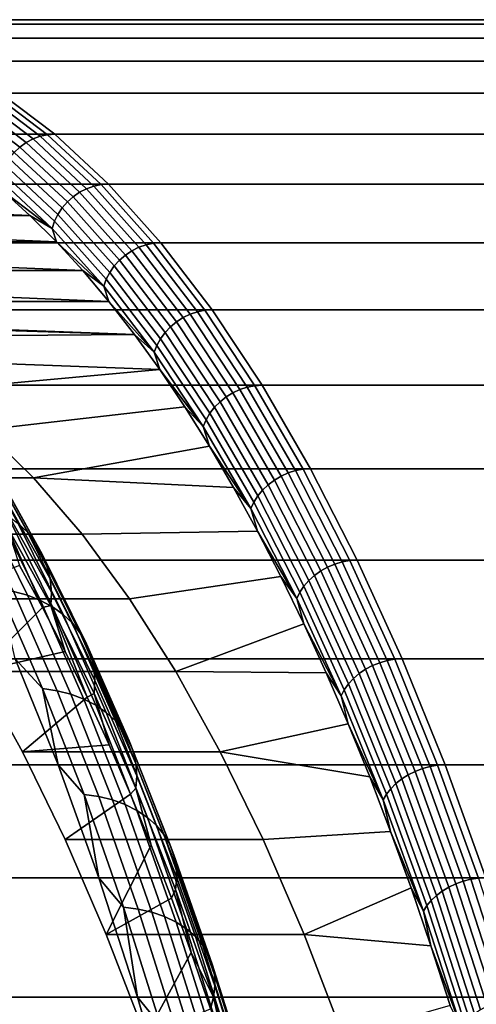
# Model space of a CAD drawing. Header units: metres. Extents: x -22 to 244, y -22 to 22.
# Tile 140 of 154: x 112.06 to 114.56, y 10.62 to 16. Entities that reach past the tile are written whole.
import ezdxf

# ---------------------------------------------------------------- set-up
doc = ezdxf.new("R2010")
doc.units = ezdxf.units.M
doc.layers.add('solid_10_151_023_XXX', color=7, linetype='CONTINUOUS')

msp = doc.modelspace()

# ---------------------------------------------------------------- linework, layer by layer
at = {"layer": 'solid_10_151_023_XXX'}
for points in [[(237.364456, 15.899398, 218.774612), (237.670319, 15.97483, 217.93425), (110.435944, 15.974829, 171.624741), (110.130066, 15.899395, 172.465103)], [(237.670319, 15.97483, 217.93425), (237.977158, 16, 217.091248), (110.742775, 16, 170.781708), (110.435944, 15.974829, 171.624741)], [(237.977158, 16, 217.091248), (238.283981, 15.97483, 216.24823), (111.049614, 15.974829, 169.93869), (110.742775, 16, 170.781708)], [(238.283981, 15.97483, 216.24823), (238.589859, 15.899399, 215.407867), (111.355484, 15.899395, 169.098312), (111.049614, 15.974829, 169.93869)], [(237.060516, 15.773943, 219.60968), (237.364456, 15.899398, 218.774612), (110.130066, 15.899395, 172.465103), (109.826126, 15.773936, 173.300186)], [(238.589859, 15.899399, 215.407867), (238.893784, 15.773943, 214.572815), (111.659424, 15.773936, 168.263245), (111.355484, 15.899395, 169.098312)], [(236.75946, 15.598858, 220.436813), (237.060516, 15.773943, 219.60968), (109.826126, 15.773936, 173.300186), (109.52507, 15.598846, 174.127335)], [(238.893784, 15.773943, 214.572815), (239.194839, 15.598859, 213.745667), (111.96048, 15.598846, 167.436096), (111.659424, 15.773936, 168.263245)], [(236.75946, 15.598858, 220.436813), (109.52507, 15.598846, 174.127335), (109.227844, 15.374677, 174.943954), (236.46225, 15.374696, 221.253433)], [(111.920494, 15.595922, 167.422241), (112.217667, 15.371796, 166.605774), (112.177452, 15.363092, 166.593811), (111.880447, 15.587093, 167.409821)], [(112.217667, 15.371796, 166.605774), (111.920494, 15.595922, 167.422241), (111.96048, 15.598846, 167.436096), (112.257706, 15.374677, 166.619476)], [(239.194839, 15.598859, 213.745667), (239.492065, 15.374696, 212.929062), (112.257706, 15.374677, 166.619476), (111.96048, 15.598846, 167.436096)], [(111.804657, 15.552552, 167.390625), (112.101006, 15.329048, 166.576416), (112.066322, 15.3044, 166.57135), (111.770454, 15.527545, 167.384247)], [(111.841576, 15.572537, 167.3992), (112.138298, 15.348746, 166.583954), (112.101006, 15.329048, 166.576416), (111.804657, 15.552552, 167.390625)], [(111.880447, 15.587093, 167.409821), (112.177452, 15.363092, 166.593811), (112.138298, 15.348746, 166.583954), (111.841576, 15.572537, 167.3992)], [(111.770454, 15.527545, 167.384247), (112.066322, 15.3044, 166.57135), (112.034973, 15.275307, 166.568863), (111.739662, 15.498027, 167.380219)], [(236.46225, 15.374696, 221.253433), (109.227844, 15.374677, 174.943954), (108.935379, 15.102134, 175.747482), (236.169785, 15.10216, 222.056946)], [(112.101006, 15.329048, 166.576416), (112.392601, 15.057313, 165.775284), (112.357452, 15.033102, 165.7715), (112.066322, 15.3044, 166.57135)], [(112.138298, 15.348746, 166.583954), (112.430267, 15.076662, 165.781784), (112.392601, 15.057313, 165.775284), (112.101006, 15.329048, 166.576416)], [(112.177452, 15.363092, 166.593811), (112.469696, 15.090755, 165.790894), (112.430267, 15.076662, 165.781784), (112.138298, 15.348746, 166.583954)], [(112.217667, 15.371796, 166.605774), (112.510071, 15.099302, 165.802399), (112.469696, 15.090755, 165.790894), (112.177452, 15.363092, 166.593811)], [(112.510071, 15.099302, 165.802399), (112.217667, 15.371796, 166.605774), (112.257706, 15.374677, 166.619476), (112.550171, 15.102134, 165.815948)], [(239.492065, 15.374696, 212.929062), (239.784531, 15.10216, 212.125534), (112.550171, 15.102134, 165.815948), (112.257706, 15.374677, 166.619476)], [(112.034973, 15.275307, 166.568863), (112.325539, 15.004524, 165.770523), (112.297523, 14.972161, 165.772385), (112.007584, 15.242359, 166.569)], [(112.066322, 15.3044, 166.57135), (112.357452, 15.033102, 165.7715), (112.325539, 15.004524, 165.770523), (112.034973, 15.275307, 166.568863)], [(112.007584, 15.242359, 166.569), (112.297523, 14.972161, 165.772385), (112.273972, 14.936673, 165.777023), (111.984711, 15.206231, 166.571747)], [(111.966835, 15.167658, 166.577072), (112.255356, 14.898784, 165.784363), (112.242065, 14.859267, 165.794235), (111.954308, 15.127428, 166.584839)], [(111.984711, 15.206231, 166.571747), (112.273972, 14.936673, 165.777023), (112.255356, 14.898784, 165.784363), (111.966835, 15.167658, 166.577072)], [(111.954308, 15.127428, 166.584839), (112.242065, 14.859267, 165.794235), (111.973816, 15.063934, 166.522324)], [(236.169785, 15.10216, 222.056946), (108.935379, 15.102134, 175.747482), (108.648605, 14.782073, 176.535385), (235.883011, 14.782108, 222.844833)], [(108.801407, 14.931467, 175.238434), (108.947929, 15.06394, 174.835876), (112.120331, 14.931461, 166.119766)], [(108.947929, 15.06394, 174.835876), (111.973816, 15.063934, 166.522324), (112.120331, 14.931461, 166.119766)], [(112.242065, 14.859267, 165.794235), (112.120331, 14.931461, 166.119766), (111.973816, 15.063934, 166.522324)], [(112.392601, 15.057313, 165.775284), (112.67852, 14.738202, 164.989716), (112.642914, 14.714504, 164.987198), (112.357452, 15.033102, 165.7715)], [(112.430267, 15.076662, 165.781784), (112.71656, 14.757141, 164.995209), (112.67852, 14.738202, 164.989716), (112.392601, 15.057313, 165.775284)], [(112.469696, 15.090755, 165.790894), (112.756248, 14.770934, 165.003571), (112.71656, 14.757141, 164.995209), (112.430267, 15.076662, 165.781784)], [(112.510071, 15.099302, 165.802399), (112.796791, 14.779302, 165.014648), (112.756248, 14.770934, 165.003571), (112.469696, 15.090755, 165.790894)], [(112.796791, 14.779302, 165.014648), (112.510071, 15.099302, 165.802399), (112.550171, 15.102134, 165.815948), (112.836945, 14.782073, 165.02803)], [(239.784531, 15.10216, 212.125534), (240.071289, 14.782108, 211.337646), (112.836945, 14.782073, 165.02803), (112.550171, 15.102134, 165.815948)], [(112.325539, 15.004524, 165.770523), (112.610458, 14.686532, 164.987717), (112.581825, 14.654855, 164.991257), (112.297523, 14.972161, 165.772385)], [(112.357452, 15.033102, 165.7715), (112.642914, 14.714504, 164.987198), (112.610458, 14.686532, 164.987717), (112.325539, 15.004524, 165.770523)], [(112.297523, 14.972161, 165.772385), (112.581825, 14.654855, 164.991257), (112.557602, 14.620119, 164.997757), (112.273972, 14.936673, 165.777023)], [(108.65625, 14.786821, 175.637253), (108.801407, 14.931467, 175.238434), (112.265488, 14.786817, 165.720947)], [(108.801407, 14.931467, 175.238434), (112.120331, 14.931461, 166.119766), (112.265488, 14.786817, 165.720947)], [(112.242065, 14.859267, 165.794235), (112.265488, 14.786817, 165.720947), (112.120331, 14.931461, 166.119766)], [(112.255356, 14.898784, 165.784363), (112.538269, 14.583033, 165.007065), (112.524223, 14.544353, 165.018997), (112.242065, 14.859267, 165.794235)], [(112.273972, 14.936673, 165.777023), (112.557602, 14.620119, 164.997757), (112.538269, 14.583033, 165.007065), (112.255356, 14.898784, 165.784363)], [(112.242065, 14.859267, 165.794235), (112.524223, 14.544353, 165.018997), (112.265488, 14.786817, 165.720947)], [(235.883011, 14.782108, 222.844833), (108.648605, 14.782073, 176.535385), (108.368423, 14.415502, 177.305191), (235.602844, 14.415548, 223.614624)], [(108.51255, 14.630101, 176.032074), (108.65625, 14.786821, 175.637253), (112.409195, 14.630095, 165.326126)], [(108.65625, 14.786821, 175.637253), (112.265488, 14.786817, 165.720947), (112.409195, 14.630095, 165.326126)], [(112.524223, 14.544353, 165.018997), (112.409195, 14.630095, 165.326126), (112.265488, 14.786817, 165.720947)], [(112.67852, 14.738202, 164.989716), (112.95787, 14.37272, 164.222198), (112.921814, 14.349609, 164.220917), (112.642914, 14.714504, 164.987198)], [(112.71656, 14.757141, 164.995209), (112.996269, 14.391189, 164.226715), (112.95787, 14.37272, 164.222198), (112.67852, 14.738202, 164.989716)], [(112.756248, 14.770934, 165.003571), (113.036224, 14.40464, 164.23436), (112.996269, 14.391189, 164.226715), (112.71656, 14.757141, 164.995209)], [(112.796791, 14.779302, 165.014648), (113.07692, 14.4128, 164.24498), (113.036224, 14.40464, 164.23436), (112.756248, 14.770934, 165.003571)], [(113.07692, 14.4128, 164.24498), (112.796791, 14.779302, 165.014648), (112.836945, 14.782073, 165.02803), (113.117126, 14.415502, 164.25824)], [(240.071289, 14.782108, 211.337646), (240.351471, 14.415548, 210.567856), (113.117126, 14.415502, 164.25824), (112.836945, 14.782073, 165.02803)], [(112.610458, 14.686532, 164.987717), (112.888832, 14.32233, 164.2229), (112.859604, 14.291439, 164.228088), (112.581825, 14.654855, 164.991257)], [(112.642914, 14.714504, 164.987198), (112.921814, 14.349609, 164.220917), (112.888832, 14.32233, 164.2229), (112.610458, 14.686532, 164.987717)], [(108.370445, 14.461449, 176.422501), (108.51255, 14.630101, 176.032074), (112.5513, 14.461441, 164.935699)], [(108.51255, 14.630101, 176.032074), (112.409195, 14.630095, 165.326126), (112.5513, 14.461441, 164.935699)], [(112.524223, 14.544353, 165.018997), (112.5513, 14.461441, 164.935699), (112.409195, 14.630095, 165.326126)], [(112.581825, 14.654855, 164.991257), (112.859604, 14.291439, 164.228088), (112.834717, 14.257565, 164.236389), (112.557602, 14.620119, 164.997757)], [(112.538269, 14.583033, 165.007065), (112.814682, 14.221398, 164.247635), (112.799904, 14.183678, 164.261581), (112.524223, 14.544353, 165.018997)], [(112.557602, 14.620119, 164.997757), (112.834717, 14.257565, 164.236389), (112.814682, 14.221398, 164.247635), (112.538269, 14.583033, 165.007065)], [(112.524223, 14.544353, 165.018997), (112.799904, 14.183678, 164.261581), (112.5513, 14.461441, 164.935699)], [(235.602844, 14.415548, 223.614624), (108.368423, 14.415502, 177.305191), (108.095711, 14.003574, 178.054474), (235.330124, 14.003633, 224.363892)], [(112.5513, 14.461441, 164.935699), (112.691689, 14.281004, 164.549973), (110.460869, 14.364355, 170.679108), (108.370445, 14.461449, 176.422501)], [(112.799904, 14.183678, 164.261581), (112.691689, 14.281004, 164.549973), (112.5513, 14.461441, 164.935699)], [(113.07692, 14.4128, 164.24498), (113.349586, 14.00095, 163.49585), (113.308731, 13.993023, 163.485641), (113.036224, 14.40464, 164.23436)], [(113.349586, 14.00095, 163.49585), (113.07692, 14.4128, 164.24498), (113.117126, 14.415502, 164.25824), (113.389839, 14.003574, 163.508957)], [(240.351471, 14.415548, 210.567856), (240.624191, 14.003634, 209.818588), (113.389839, 14.003574, 163.508957), (113.117126, 14.415502, 164.25824)], [(112.691689, 14.281004, 164.549973), (110.746521, 14.340053, 169.894272), (110.460869, 14.364355, 170.679108)], [(112.95787, 14.37272, 164.222198), (113.229774, 13.962015, 163.475143), (113.193283, 13.939566, 163.475067), (112.921814, 14.349609, 164.220917)], [(112.996269, 14.391189, 164.226715), (113.268524, 13.979956, 163.478699), (113.229774, 13.962015, 163.475143), (112.95787, 14.37272, 164.222198)], [(113.036224, 14.40464, 164.23436), (113.308731, 13.993023, 163.485641), (113.268524, 13.979956, 163.478699), (112.996269, 14.391189, 164.226715)], [(112.691689, 14.281004, 164.549973), (111.031227, 14.267225, 169.112061), (110.746521, 14.340053, 169.894272)], [(112.888832, 14.32233, 164.2229), (113.159782, 13.913066, 163.478455), (113.129967, 13.883057, 163.48526), (112.859604, 14.291439, 164.228088)], [(112.921814, 14.349609, 164.220917), (113.193283, 13.939566, 163.475067), (113.159782, 13.913066, 163.478455), (112.888832, 14.32233, 164.2229)], [(112.691689, 14.281004, 164.549973), (112.830269, 14.088907, 164.16922), (111.31398, 14.146131, 168.335205), (111.031227, 14.267225, 169.112061)], [(112.799904, 14.183678, 164.261581), (112.830269, 14.088907, 164.16922), (112.691689, 14.281004, 164.549973)], [(112.834717, 14.257565, 164.236389), (113.104439, 13.85015, 163.495316), (113.083725, 13.815018, 163.508438), (112.814682, 14.221398, 164.247635)], [(112.859604, 14.291439, 164.228088), (113.129967, 13.883057, 163.48526), (113.104439, 13.85015, 163.495316), (112.834717, 14.257565, 164.236389)], [(112.814682, 14.221398, 164.247635), (113.083725, 13.815018, 163.508438), (113.068237, 13.778375, 163.524353), (112.799904, 14.183678, 164.261581)], [(112.830269, 14.088907, 164.16922), (111.593857, 13.977161, 167.566238), (111.31398, 14.146131, 168.335205)], [(112.799904, 14.183678, 164.261581), (113.068237, 13.778375, 163.524353), (112.830269, 14.088907, 164.16922)], [(112.830269, 14.088907, 164.16922), (112.966927, 13.885305, 163.793762), (111.869911, 13.760897, 166.8078), (111.593857, 13.977161, 167.566238)], [(113.068237, 13.778375, 163.524353), (112.966927, 13.885305, 163.793762), (112.830269, 14.088907, 164.16922)], [(235.330124, 14.003633, 224.363892), (108.095711, 14.003574, 178.054474), (107.831322, 13.547587, 178.780853), (235.06575, 13.547657, 225.090286)], [(113.308731, 13.993023, 163.485641), (113.572922, 13.537379, 162.759796), (113.532463, 13.524737, 162.753525), (113.268524, 13.979956, 163.478699)], [(113.349586, 14.00095, 163.49585), (113.613922, 13.545048, 162.769592), (113.572922, 13.537379, 162.759796), (113.308731, 13.993023, 163.485641)], [(113.613922, 13.545048, 162.769592), (113.349586, 14.00095, 163.49585), (113.389839, 14.003574, 163.508957), (113.654228, 13.547587, 162.782562)], [(240.624191, 14.003634, 209.818588), (240.888565, 13.547657, 209.092194), (113.654228, 13.547587, 162.782562), (113.389839, 14.003574, 163.508957)], [(113.193283, 13.939566, 163.475067), (113.456459, 13.485662, 162.751999), (113.422462, 13.460026, 162.75676), (113.159782, 13.913066, 163.478455)], [(113.229774, 13.962015, 163.475143), (113.493378, 13.50738, 162.750916), (113.456459, 13.485662, 162.751999), (113.193283, 13.939566, 163.475067)], [(113.268524, 13.979956, 163.478699), (113.532463, 13.524737, 162.753525), (113.493378, 13.50738, 162.750916), (113.229774, 13.962015, 163.475143)], [(112.966927, 13.885305, 163.793762), (113.101524, 13.6704, 163.423965), (112.141174, 13.498084, 166.062515), (111.869911, 13.760897, 166.8078)], [(113.068237, 13.778375, 163.524353), (113.101524, 13.6704, 163.423965), (112.966927, 13.885305, 163.793762)], [(113.129967, 13.883057, 163.48526), (113.392082, 13.430994, 162.765121), (113.365929, 13.399158, 162.776886), (113.104439, 13.85015, 163.495316)], [(113.159782, 13.913066, 163.478455), (113.422462, 13.460026, 162.75676), (113.392082, 13.430994, 162.765121), (113.129967, 13.883057, 163.48526)], [(113.104439, 13.85015, 163.495316), (113.365929, 13.399158, 162.776886), (113.344543, 13.36517, 162.791824), (113.083725, 13.815018, 163.508438)], [(113.083725, 13.815018, 163.508438), (113.344543, 13.36517, 162.791824), (113.328369, 13.32972, 162.809647), (113.068237, 13.778375, 163.524353)], [(113.068237, 13.778375, 163.524353), (113.328369, 13.32972, 162.809647), (113.101524, 13.6704, 163.423965)], [(111.869911, 13.760897, 166.8078), (112.141174, 13.498084, 166.062515), (111.060539, 13.498077, 165.669159), (110.789322, 13.760845, 166.414322)], [(112.057213, 13.248877, 162.048691), (111.803101, 13.705594, 162.746872), (111.855835, 13.653813, 162.797882), (112.108994, 13.198822, 162.102341)], [(113.101524, 13.6704, 163.423965), (113.233971, 13.444338, 163.060074), (112.141174, 13.498084, 166.062515)], [(113.328369, 13.32972, 162.809647), (113.233971, 13.444338, 163.060074), (113.101524, 13.6704, 163.423965)], [(112.108994, 13.198822, 162.102341), (111.855835, 13.653813, 162.797882), (111.900658, 13.595857, 162.849808), (112.152748, 13.142796, 162.157211)], [(112.152748, 13.142796, 162.157211), (111.900658, 13.595857, 162.849808), (111.937004, 13.532452, 162.901993), (112.18792, 13.081505, 162.212631)], [(235.06575, 13.547657, 225.090286), (107.831322, 13.547587, 178.780853), (107.576103, 13.048974, 179.482086), (234.810516, 13.049058, 225.791504)], [(112.141174, 13.498084, 166.062515), (112.406769, 13.189578, 165.332779), (111.326057, 13.189658, 164.939636), (111.060539, 13.498077, 165.669159)], [(112.18792, 13.081505, 162.212631), (111.937004, 13.532452, 162.901993), (111.964417, 13.464399, 162.953781), (112.214066, 13.01572, 162.267883)], [(113.233971, 13.444338, 163.060074), (113.364166, 13.207287, 162.702362), (112.406769, 13.189578, 165.332779), (112.141174, 13.498084, 166.062515)], [(113.493378, 13.50738, 162.750916), (113.747849, 13.010247, 162.051773), (113.710518, 12.989328, 162.05397), (113.456459, 13.485662, 162.751999)], [(113.532463, 13.524737, 162.753525), (113.787254, 13.026965, 162.053482), (113.747849, 13.010247, 162.051773), (113.493378, 13.50738, 162.750916)], [(113.572922, 13.537379, 162.759796), (113.82795, 13.039142, 162.059097), (113.787254, 13.026965, 162.053482), (113.532463, 13.524737, 162.753525)], [(113.613922, 13.545048, 162.769592), (113.869095, 13.046528, 162.068497), (113.82795, 13.039142, 162.059097), (113.572922, 13.537379, 162.759796)], [(113.869095, 13.046528, 162.068497), (113.613922, 13.545048, 162.769592), (113.654228, 13.547587, 162.782562), (113.909454, 13.048974, 162.081345)], [(240.888565, 13.547657, 209.092194), (241.143784, 13.049059, 208.390976), (113.909454, 13.048974, 162.081345), (113.654228, 13.547587, 162.782562)], [(112.214066, 13.01572, 162.267883), (111.964417, 13.464399, 162.953781), (111.982544, 13.392557, 163.004517), (112.230858, 12.946271, 162.322281)], [(113.328369, 13.32972, 162.809647), (113.364166, 13.207287, 162.702362), (113.233971, 13.444338, 163.060074)], [(113.422462, 13.460026, 162.75676), (113.676041, 12.964635, 162.060074), (113.645111, 12.936671, 162.069931), (113.392082, 13.430994, 162.765121)], [(113.456459, 13.485662, 162.751999), (113.710518, 12.989328, 162.05397), (113.676041, 12.964635, 162.060074), (113.422462, 13.460026, 162.75676)], [(112.230858, 12.946271, 162.322281), (111.982544, 13.392557, 163.004517), (111.991165, 13.317829, 163.053574), (112.238098, 12.874033, 162.375137)], [(113.365929, 13.399158, 162.776886), (113.618355, 12.906008, 162.083344), (113.596336, 12.87327, 162.100052), (113.344543, 13.36517, 162.791824)], [(113.392082, 13.430994, 162.765121), (113.645111, 12.936671, 162.069931), (113.618355, 12.906008, 162.083344), (113.365929, 13.399158, 162.776886)], [(112.031731, 12.876257, 161.179459), (111.78421, 13.378056, 161.859512), (111.860695, 13.357328, 161.901764), (112.107826, 12.856307, 161.222763)], [(112.107826, 12.856307, 161.222763), (111.860695, 13.357328, 161.901764), (111.932281, 13.328632, 161.947769), (112.178879, 12.828687, 161.270233)], [(113.344543, 13.36517, 162.791824), (113.596336, 12.87327, 162.100052), (113.579491, 12.839126, 162.119705), (113.328369, 13.32972, 162.809647)], [(112.178879, 12.828687, 161.270233), (111.932281, 13.328632, 161.947769), (111.998062, 13.29233, 161.996948), (112.243996, 12.793746, 161.321259)], [(112.238098, 12.874033, 162.375137), (111.991165, 13.317829, 163.053574), (111.990166, 13.241158, 163.100311), (112.235672, 12.799917, 162.425781)], [(112.243996, 12.793746, 161.321259), (111.998062, 13.29233, 161.996948), (112.057213, 13.248877, 162.048691), (112.302345, 12.751924, 161.375198)], [(113.328369, 13.32972, 162.809647), (113.579491, 12.839126, 162.119705), (113.364166, 13.207287, 162.702362)], [(111.990166, 13.241158, 163.100311), (112.063324, 13.019142, 162.914017), (112.189331, 12.789919, 162.567825)], [(112.235672, 12.799917, 162.425781), (111.990166, 13.241158, 163.100311), (112.189331, 12.789919, 162.567825)], [(112.302345, 12.751924, 161.375198), (112.057213, 13.248877, 162.048691), (112.108994, 13.198822, 162.102341), (112.353195, 12.703746, 161.431396)], [(112.406769, 13.189578, 165.332779), (112.665771, 12.836453, 164.62117), (111.585205, 12.83634, 164.227646), (111.326057, 13.189658, 164.939636)], [(112.353195, 12.703746, 161.431396), (112.108994, 13.198822, 162.102341), (112.152748, 13.142796, 162.157211), (112.395912, 12.649821, 161.48912)], [(113.364166, 13.207287, 162.702362), (113.491982, 12.959487, 162.351196), (112.665771, 12.836453, 164.62117), (112.406769, 13.189578, 165.332779)], [(113.579491, 12.839126, 162.119705), (113.491982, 12.959487, 162.351196), (113.364166, 13.207287, 162.702362)], [(112.395912, 12.649821, 161.48912), (112.152748, 13.142796, 162.157211), (112.18792, 13.081505, 162.212631), (112.429947, 12.590829, 161.547653)], [(112.429947, 12.590829, 161.547653), (112.18792, 13.081505, 162.212631), (112.214066, 13.01572, 162.267883), (112.45488, 12.527512, 161.606247)], [(234.810516, 13.049058, 225.791504), (107.576103, 13.048974, 179.482086), (107.330841, 12.509304, 180.15593), (234.565262, 12.509411, 226.465332)], [(111.836685, 12.439878, 163.536713), (112.189331, 12.789919, 162.567825), (112.063324, 13.019142, 162.914017), (111.585205, 12.83634, 164.227646)], [(112.45488, 12.527512, 161.606247), (112.214066, 13.01572, 162.267883), (112.230858, 12.946271, 162.322281), (112.47039, 12.460668, 161.664185)], [(113.787254, 13.026965, 162.053482), (114.032104, 12.488205, 161.380768), (113.992378, 12.472178, 161.379913), (113.747849, 13.010247, 162.051773)], [(113.82795, 13.039142, 162.059097), (114.073029, 12.499878, 161.385757), (114.032104, 12.488205, 161.380768), (113.787254, 13.026965, 162.053482)], [(113.869095, 13.046528, 162.068497), (114.114311, 12.506959, 161.394775), (114.073029, 12.499878, 161.385757), (113.82795, 13.039142, 162.059097)], [(114.114311, 12.506959, 161.394775), (113.869095, 13.046528, 162.068497), (113.909454, 13.048974, 162.081345), (114.154709, 12.509304, 161.407501)], [(241.143784, 13.049059, 208.390976), (241.389053, 12.509412, 207.717148), (114.154709, 12.509304, 161.407501), (113.909454, 13.048974, 162.081345)], [(113.676041, 12.964635, 162.060074), (113.919716, 12.428452, 161.390579), (113.88826, 12.401646, 161.401871), (113.645111, 12.936671, 162.069931)], [(113.710518, 12.989328, 162.05397), (113.954659, 12.452125, 161.383209), (113.919716, 12.428452, 161.390579), (113.676041, 12.964635, 162.060074)], [(113.747849, 13.010247, 162.051773), (113.992378, 12.472178, 161.379913), (113.954659, 12.452125, 161.383209), (113.710518, 12.989328, 162.05397)], [(112.47039, 12.460668, 161.664185), (112.230858, 12.946271, 162.322281), (112.238098, 12.874033, 162.375137), (112.476288, 12.39114, 161.720703)], [(113.491982, 12.959487, 162.351196), (113.617317, 12.701118, 162.006836), (112.917313, 12.439902, 163.930084), (112.665771, 12.836453, 164.62117)], [(113.579491, 12.839126, 162.119705), (113.617317, 12.701118, 162.006836), (113.491982, 12.959487, 162.351196)], [(113.618355, 12.906008, 162.083344), (113.860931, 12.372251, 161.41687), (113.838295, 12.340867, 161.435272), (113.596336, 12.87327, 162.100052)], [(113.645111, 12.936671, 162.069931), (113.88826, 12.401646, 161.401871), (113.860931, 12.372251, 161.41687), (113.618355, 12.906008, 162.083344)], [(112.189445, 12.346876, 160.487213), (112.040413, 12.509287, 160.637924), (111.951538, 12.888285, 161.140869)], [(112.189445, 12.346876, 160.487213), (111.951538, 12.888285, 161.140869), (112.031731, 12.876257, 161.179459), (112.269417, 12.335353, 160.526413)], [(112.269417, 12.335353, 160.526413), (112.031731, 12.876257, 161.179459), (112.107826, 12.856307, 161.222763), (112.345146, 12.316241, 160.570724)], [(112.345146, 12.316241, 160.570724), (112.107826, 12.856307, 161.222763), (112.178879, 12.828687, 161.270233), (112.415695, 12.289782, 160.619598)], [(112.476288, 12.39114, 161.720703), (112.238098, 12.874033, 162.375137), (112.235672, 12.799917, 162.425781), (112.472496, 12.319803, 161.775131)], [(113.596336, 12.87327, 162.100052), (113.838295, 12.340867, 161.435272), (113.820808, 12.308134, 161.45668), (113.579491, 12.839126, 162.119705)], [(112.665771, 12.836453, 164.62117), (112.917313, 12.439902, 163.930084), (111.836685, 12.439878, 163.536713), (111.585205, 12.83634, 164.227646)], [(112.415695, 12.289782, 160.619598), (112.178879, 12.828687, 161.270233), (112.243996, 12.793746, 161.321259), (112.480156, 12.256309, 160.672394)], [(112.235672, 12.799917, 162.425781), (112.189331, 12.789919, 162.567825), (112.313057, 12.550244, 162.227875)], [(112.235672, 12.799917, 162.425781), (112.313057, 12.550244, 162.227875), (112.434387, 12.300368, 161.894547)], [(112.472496, 12.319803, 161.775131), (112.235672, 12.799917, 162.425781), (112.434387, 12.300368, 161.894547)], [(113.579491, 12.839126, 162.119705), (113.820808, 12.308134, 161.45668), (113.617317, 12.701118, 162.006836)], [(111.836685, 12.439878, 163.536713), (112.313057, 12.550244, 162.227875), (112.189331, 12.789919, 162.567825)], [(112.480156, 12.256309, 160.672394), (112.243996, 12.793746, 161.321259), (112.302345, 12.751924, 161.375198), (112.537735, 12.216243, 160.72847)], [(112.537735, 12.216243, 160.72847), (112.302345, 12.751924, 161.375198), (112.353195, 12.703746, 161.431396), (112.5877, 12.170089, 160.787109)], [(112.5877, 12.170089, 160.787109), (112.353195, 12.703746, 161.431396), (112.395912, 12.649821, 161.48912), (112.629417, 12.118429, 160.847565)], [(113.617317, 12.701118, 162.006836), (113.740097, 12.432357, 161.669495), (112.917313, 12.439902, 163.930084)], [(113.820808, 12.308134, 161.45668), (113.740097, 12.432357, 161.669495), (113.617317, 12.701118, 162.006836)], [(112.629417, 12.118429, 160.847565), (112.395912, 12.649821, 161.48912), (112.429947, 12.590829, 161.547653), (112.662369, 12.061915, 160.909088)], [(112.662369, 12.061915, 160.909088), (112.429947, 12.590829, 161.547653), (112.45488, 12.527512, 161.606247), (112.686127, 12.001258, 160.970901)], [(112.079834, 12.001376, 162.868668), (112.434387, 12.300368, 161.894547), (112.313057, 12.550244, 162.227875), (111.836685, 12.439878, 163.536713)], [(112.040413, 12.509287, 160.637924), (112.27494, 11.930256, 159.993576), (17.855795, 11.975832, 125.682335), (17.532516, 12.444309, 126.15374)], [(234.565262, 12.509411, 226.465332), (107.330841, 12.509304, 180.15593), (107.096313, 11.930275, 180.800293), (234.330734, 11.930378, 227.109711)], [(112.189445, 12.346876, 160.487213), (112.27494, 11.930256, 159.993576), (112.040413, 12.509287, 160.637924)], [(112.686127, 12.001258, 160.970901), (112.45488, 12.527512, 161.606247), (112.47039, 12.460668, 161.664185), (112.700409, 11.937222, 161.032211)], [(114.032104, 12.488205, 161.380768), (114.266235, 11.910152, 160.737503), (114.226212, 11.894868, 160.737473), (113.992378, 12.472178, 161.379913)], [(114.073029, 12.499878, 161.385757), (114.307381, 11.921286, 160.741898), (114.266235, 11.910152, 160.737503), (114.032104, 12.488205, 161.380768)], [(114.114311, 12.506959, 161.394775), (114.348793, 11.928039, 160.750549), (114.307381, 11.921286, 160.741898), (114.073029, 12.499878, 161.385757)], [(114.348793, 11.928039, 160.750549), (114.114311, 12.506959, 161.394775), (114.154709, 12.509304, 161.407501), (114.389236, 11.930275, 160.763138)], [(241.389053, 12.509412, 207.717148), (225.706512, 12.298072, 201.733124), (114.154709, 12.509304, 161.407501)], [(222.600906, 11.897091, 200.109573), (114.389236, 11.930275, 160.763138), (114.154709, 12.509304, 161.407501), (223.067673, 12.02044, 200.427139)], [(223.524719, 12.118054, 200.71286), (223.067673, 12.02044, 200.427139), (114.154709, 12.509304, 161.407501)], [(223.972504, 12.19252, 200.968414), (223.524719, 12.118054, 200.71286), (114.154709, 12.509304, 161.407501)], [(224.412506, 12.246151, 201.196091), (223.972504, 12.19252, 200.968414), (114.154709, 12.509304, 161.407501)], [(224.846832, 12.280801, 201.398178), (224.412506, 12.246151, 201.196091), (114.154709, 12.509304, 161.407501)], [(225.277405, 12.297812, 201.576599), (224.846832, 12.280801, 201.398178), (114.154709, 12.509304, 161.407501)], [(225.706512, 12.298072, 201.733124), (225.277405, 12.297812, 201.576599), (114.154709, 12.509304, 161.407501)], [(112.917313, 12.439902, 163.930084), (113.160553, 12.001234, 163.26178), (112.079834, 12.001376, 162.868668), (111.836685, 12.439878, 163.536713)], [(112.700409, 11.937222, 161.032211), (112.47039, 12.460668, 161.664185), (112.476288, 12.39114, 161.720703), (112.705017, 11.870615, 161.09227)], [(113.740097, 12.432357, 161.669495), (113.860191, 12.153477, 161.339539), (113.160553, 12.001234, 163.26178), (112.917313, 12.439902, 163.930084)], [(113.820808, 12.308134, 161.45668), (113.860191, 12.153477, 161.339539), (113.740097, 12.432357, 161.669495)], [(113.919716, 12.428452, 161.390579), (114.152725, 11.853166, 160.750381), (114.120766, 11.8276, 160.763062), (113.88826, 12.401646, 161.401871)], [(113.954659, 12.452125, 161.383209), (114.18811, 11.875742, 160.741791), (114.152725, 11.853166, 160.750381), (113.919716, 12.428452, 161.390579)], [(113.992378, 12.472178, 161.379913), (114.226212, 11.894868, 160.737473), (114.18811, 11.875742, 160.741791), (113.954659, 12.452125, 161.383209)], [(112.705017, 11.870615, 161.09227), (112.476288, 12.39114, 161.720703), (112.472496, 12.319803, 161.775131), (112.699913, 11.802275, 161.150299)], [(113.860931, 12.372251, 161.41687), (114.092888, 11.799565, 160.779587), (114.069664, 11.769634, 160.799591), (113.838295, 12.340867, 161.435272)], [(113.88826, 12.401646, 161.401871), (114.120766, 11.8276, 160.763062), (114.092888, 11.799565, 160.779587), (113.860931, 12.372251, 161.41687)], [(112.416794, 11.76797, 159.862579), (112.27494, 11.930256, 159.993576), (112.189445, 12.346876, 160.487213)], [(112.416794, 11.76797, 159.862579), (112.189445, 12.346876, 160.487213), (112.269417, 12.335353, 160.526413), (112.496552, 11.756987, 159.902359)], [(112.496552, 11.756987, 159.902359), (112.269417, 12.335353, 160.526413), (112.345146, 12.316241, 160.570724), (112.57193, 11.738771, 159.947647)], [(112.57193, 11.738771, 159.947647), (112.345146, 12.316241, 160.570724), (112.415695, 12.289782, 160.619598), (112.641991, 11.713552, 159.997849)], [(112.472496, 12.319803, 161.775131), (112.434387, 12.300368, 161.894547), (112.553246, 12.040413, 161.567963)], [(112.699913, 11.802275, 161.150299), (112.472496, 12.319803, 161.775131), (112.553246, 12.040413, 161.567963), (112.669518, 11.770653, 161.24852)], [(113.838295, 12.340867, 161.435272), (114.069664, 11.769634, 160.799591), (114.051559, 11.738417, 160.822693), (113.820808, 12.308134, 161.45668)], [(112.079834, 12.001376, 162.868668), (112.553246, 12.040413, 161.567963), (112.434387, 12.300368, 161.894547)], [(112.641991, 11.713552, 159.997849), (112.415695, 12.289782, 160.619598), (112.480156, 12.256309, 160.672394), (112.705841, 11.681648, 160.052353)], [(113.820808, 12.308134, 161.45668), (114.051559, 11.738417, 160.822693), (113.860191, 12.153477, 161.339539)], [(112.705841, 11.681648, 160.052353), (112.480156, 12.256309, 160.672394), (112.537735, 12.216243, 160.72847), (112.76268, 11.643461, 160.110443)], [(112.76268, 11.643461, 160.110443), (112.537735, 12.216243, 160.72847), (112.5877, 12.170089, 160.787109), (112.81179, 11.599472, 160.171417)], [(112.81179, 11.599472, 160.171417), (112.5877, 12.170089, 160.787109), (112.629417, 12.118429, 160.847565), (112.852562, 11.550235, 160.234482)], [(113.860191, 12.153477, 161.339539), (113.977509, 11.864697, 161.017212), (113.160553, 12.001234, 163.26178)], [(114.051559, 11.738417, 160.822693), (113.977509, 11.864697, 161.017212), (113.860191, 12.153477, 161.339539)], [(112.852562, 11.550235, 160.234482), (112.629417, 12.118429, 160.847565), (112.662369, 12.061915, 160.909088), (112.884468, 11.49637, 160.298874)], [(112.884468, 11.49637, 160.298874), (112.662369, 12.061915, 160.909088), (112.686127, 12.001258, 160.970901), (112.907112, 11.438557, 160.363754)], [(112.314072, 11.521823, 162.225098), (112.669518, 11.770653, 161.24852), (112.553246, 12.040413, 161.567963), (112.079834, 12.001376, 162.868668)], [(113.160553, 12.001234, 163.26178), (113.394646, 11.521989, 162.618622), (112.314072, 11.521823, 162.225098), (112.079834, 12.001376, 162.868668)], [(112.907112, 11.438557, 160.363754), (112.686127, 12.001258, 160.970901), (112.700409, 11.937222, 161.032211), (112.920212, 11.377523, 160.428299)], [(113.977509, 11.864697, 161.017212), (114.091972, 11.566208, 160.702744), (113.394646, 11.521989, 162.618622), (113.160553, 12.001234, 163.26178)], [(112.27494, 11.930256, 159.993576), (18.179754, 11.478089, 125.229256), (17.855795, 11.975832, 125.682335)], [(112.27494, 11.930256, 159.993576), (112.497993, 11.313688, 159.380737), (18.500261, 10.95401, 124.797417), (18.179754, 11.478089, 125.229256)], [(234.330734, 11.930378, 227.109711), (107.096313, 11.930275, 180.800293), (106.87326, 11.313708, 181.413116), (234.107681, 11.313816, 227.722549)], [(112.416794, 11.76797, 159.862579), (112.497993, 11.313688, 159.380737), (112.27494, 11.930256, 159.993576)], [(112.920212, 11.377523, 160.428299), (112.700409, 11.937222, 161.032211), (112.705017, 11.870615, 161.09227), (112.923599, 11.314039, 160.49173)], [(114.226212, 11.894868, 160.737473), (114.448601, 11.280131, 160.126465), (114.410149, 11.261994, 160.13176), (114.18811, 11.875742, 160.741791)], [(114.266235, 11.910152, 160.737503), (114.488914, 11.294626, 160.125702), (114.448601, 11.280131, 160.126465), (114.226212, 11.894868, 160.737473)], [(114.307381, 11.921286, 160.741898), (114.530266, 11.305183, 160.129517), (114.488914, 11.294626, 160.125702), (114.266235, 11.910152, 160.737503)], [(114.348793, 11.928039, 160.750549), (114.571808, 11.311588, 160.137833), (114.530266, 11.305183, 160.129517), (114.307381, 11.921286, 160.741898)], [(114.571808, 11.311588, 160.137833), (114.348793, 11.928039, 160.750549), (114.389236, 11.930275, 160.763138), (114.612289, 11.313708, 160.150299)], [(220.648071, 11.088272, 198.508957), (114.612289, 11.313708, 160.150299), (114.389236, 11.930275, 160.763138), (221.145859, 11.3435, 198.957138)], [(221.638748, 11.561554, 199.374405), (221.145859, 11.3435, 198.957138), (114.389236, 11.930275, 160.763138)], [(222.124252, 11.745087, 199.758728), (221.638748, 11.561554, 199.374405), (114.389236, 11.930275, 160.763138)], [(222.600906, 11.897091, 200.109573), (222.124252, 11.745087, 199.758728), (114.389236, 11.930275, 160.763138)], [(112.923599, 11.314039, 160.49173), (112.705017, 11.870615, 161.09227), (112.699913, 11.802275, 161.150299), (112.917229, 11.248903, 160.553223)], [(114.051559, 11.738417, 160.822693), (114.091972, 11.566208, 160.702744), (113.977509, 11.864697, 161.017212)], [(114.152725, 11.853166, 160.750381), (114.374336, 11.240585, 160.14151), (114.341896, 11.21634, 160.155502), (114.120766, 11.8276, 160.763062)], [(114.18811, 11.875742, 160.741791), (114.410149, 11.261994, 160.13176), (114.374336, 11.240585, 160.14151), (114.152725, 11.853166, 160.750381)], [(112.699913, 11.802275, 161.150299), (112.669518, 11.770653, 161.24852), (112.783104, 11.491299, 160.936432)], [(112.917229, 11.248903, 160.553223), (112.699913, 11.802275, 161.150299), (112.783104, 11.491299, 160.936432), (112.893944, 11.202511, 160.631897)], [(114.092888, 11.799565, 160.779587), (114.313499, 11.189754, 160.173462), (114.289711, 11.16137, 160.195007), (114.069664, 11.769634, 160.799591)], [(114.120766, 11.8276, 160.763062), (114.341896, 11.21634, 160.155502), (114.313499, 11.189754, 160.173462), (114.092888, 11.799565, 160.779587)], [(112.538162, 11.003754, 161.609406), (112.783104, 11.491299, 160.936432), (112.669518, 11.770653, 161.24852), (112.314072, 11.521823, 162.225098)], [(112.632889, 11.153325, 159.26886), (112.497993, 11.313688, 159.380737), (112.416794, 11.76797, 159.862579)], [(112.632889, 11.153325, 159.26886), (112.416794, 11.76797, 159.862579), (112.496552, 11.756987, 159.902359), (112.712448, 11.142916, 159.309204)], [(112.712448, 11.142916, 159.309204), (112.496552, 11.756987, 159.902359), (112.57193, 11.738771, 159.947647), (112.787491, 11.125651, 159.355408)], [(112.787491, 11.125651, 159.355408), (112.57193, 11.738771, 159.947647), (112.641991, 11.713552, 159.997849), (112.857086, 11.101749, 159.406876)], [(114.069664, 11.769634, 160.799591), (114.289711, 11.16137, 160.195007), (114.271027, 11.131766, 160.219711), (114.051559, 11.738417, 160.822693)], [(114.051559, 11.738417, 160.822693), (114.271027, 11.131766, 160.219711), (114.091972, 11.566208, 160.702744)], [(112.857086, 11.101749, 159.406876), (112.641991, 11.713552, 159.997849), (112.705841, 11.681648, 160.052353), (112.920349, 11.071512, 159.462982)], [(112.920349, 11.071512, 159.462982), (112.705841, 11.681648, 160.052353), (112.76268, 11.643461, 160.110443), (112.976486, 11.035319, 159.52301)], [(112.976486, 11.035319, 159.52301), (112.76268, 11.643461, 160.110443), (112.81179, 11.599472, 160.171417), (113.024796, 10.993628, 159.586197)], [(113.024796, 10.993628, 159.586197), (112.81179, 11.599472, 160.171417), (112.852562, 11.550235, 160.234482), (113.064659, 10.946962, 159.651749)], [(114.091972, 11.566208, 160.702744), (114.203461, 11.258294, 160.396408), (113.61882, 11.003736, 162.002716), (113.394646, 11.521989, 162.618622)], [(114.271027, 11.131766, 160.219711), (114.203461, 11.258294, 160.396408), (114.091972, 11.566208, 160.702744)], [(113.394646, 11.521989, 162.618622), (113.61882, 11.003736, 162.002716), (112.538162, 11.003754, 161.609406), (112.314072, 11.521823, 162.225098)], [(113.064659, 10.946962, 159.651749), (112.852562, 11.550235, 160.234482), (112.884468, 11.49637, 160.298874), (113.095573, 10.895911, 159.718857)], [(112.538162, 11.003754, 161.609406), (112.893944, 11.202511, 160.631897), (112.783104, 11.491299, 160.936432)], [(113.095573, 10.895911, 159.718857), (112.884468, 11.49637, 160.298874), (112.907112, 11.438557, 160.363754), (113.117157, 10.841117, 159.786652)], [(113.117157, 10.841117, 159.786652), (112.907112, 11.438557, 160.363754), (112.920212, 11.377523, 160.428299), (113.129135, 10.783272, 159.854294)], [(113.129135, 10.783272, 159.854294), (112.920212, 11.377523, 160.428299), (112.923599, 11.314039, 160.49173), (113.131355, 10.723103, 159.920914)], [(112.497993, 11.313688, 159.380737), (112.70887, 10.661525, 158.801361), (18.814035, 10.405867, 124.388458), (18.500261, 10.95401, 124.797417)], [(234.107681, 11.313816, 227.722549), (106.87326, 11.313708, 181.413116), (106.662384, 10.661546, 181.992508), (233.89682, 10.661752, 228.301865)], [(112.632889, 11.153325, 159.26886), (112.70887, 10.661525, 158.801361), (112.497993, 11.313688, 159.380737)], [(113.131355, 10.723103, 159.920914), (112.923599, 11.314039, 160.49173), (112.917229, 11.248903, 160.553223), (113.123795, 10.661369, 159.985687)], [(114.488914, 11.294626, 160.125702), (114.699432, 10.643563, 159.547302), (114.658852, 10.629904, 159.548798), (114.448601, 11.280131, 160.126465)], [(114.530266, 11.305183, 160.129517), (114.740982, 10.653512, 159.550568), (114.699432, 10.643563, 159.547302), (114.488914, 11.294626, 160.125702)], [(114.571808, 11.311588, 160.137833), (114.782646, 10.659547, 159.558548), (114.740982, 10.653512, 159.550568), (114.530266, 11.305183, 160.129517)], [(112.917229, 11.248903, 160.553223), (112.893944, 11.202511, 160.631897), (113.001907, 10.904623, 160.335281)], [(113.123795, 10.661369, 159.985687), (112.917229, 11.248903, 160.553223), (113.001907, 10.904623, 160.335281)], [(114.203461, 11.258294, 160.396408), (114.311897, 10.941218, 160.098495), (113.61882, 11.003736, 162.002716)], [(114.271027, 11.131766, 160.219711), (114.311897, 10.941218, 160.098495), (114.203461, 11.258294, 160.396408)], [(114.374336, 11.240585, 160.14151), (114.583847, 10.592637, 159.565872), (114.550964, 10.56979, 159.581116), (114.341896, 11.21634, 160.155502)], [(114.410149, 11.261994, 160.13176), (114.620064, 10.612812, 159.555023), (114.583847, 10.592637, 159.565872), (114.374336, 11.240585, 160.14151)], [(114.448601, 11.280131, 160.126465), (114.658852, 10.629904, 159.548798), (114.620064, 10.612812, 159.555023), (114.410149, 11.261994, 160.13176)], [(112.751587, 10.448435, 161.023026), (113.001907, 10.904623, 160.335281), (112.893944, 11.202511, 160.631897), (112.538162, 11.003754, 161.609406)], [(114.313499, 11.189754, 160.173462), (114.522064, 10.544736, 159.600433), (114.497749, 10.517988, 159.623428), (114.289711, 11.16137, 160.195007)], [(114.341896, 11.21634, 160.155502), (114.550964, 10.56979, 159.581116), (114.522064, 10.544736, 159.600433), (114.313499, 11.189754, 160.173462)], [(112.837082, 10.504807, 158.707855), (112.70887, 10.661525, 158.801361), (112.632889, 11.153325, 159.26886)], [(112.837082, 10.504807, 158.707855), (112.632889, 11.153325, 159.26886), (112.712448, 11.142916, 159.309204), (112.916443, 10.495004, 158.748734)], [(112.916443, 10.495004, 158.748734), (112.712448, 11.142916, 159.309204), (112.787491, 11.125651, 159.355408), (112.991173, 10.478743, 158.795792)], [(114.289711, 11.16137, 160.195007), (114.497749, 10.517988, 159.623428), (114.478516, 10.49009, 159.649643), (114.271027, 11.131766, 160.219711)], [(114.271027, 11.131766, 160.219711), (114.478516, 10.49009, 159.649643), (114.311897, 10.941218, 160.098495)], [(112.991173, 10.478743, 158.795792), (112.787491, 11.125651, 159.355408), (112.857086, 11.101749, 159.406876), (113.060326, 10.456231, 158.84848)], [(113.060326, 10.456231, 158.84848), (112.857086, 11.101749, 159.406876), (112.920349, 11.071512, 159.462982), (113.123039, 10.427752, 158.906097)], [(113.123039, 10.427752, 158.906097), (112.920349, 11.071512, 159.462982), (112.976486, 11.035319, 159.52301), (113.178513, 10.393663, 158.967941)], [(113.178513, 10.393663, 158.967941), (112.976486, 11.035319, 159.52301), (113.024796, 10.993628, 159.586197), (113.226059, 10.354396, 159.033234)], [(113.832306, 10.448241, 161.416153), (112.751587, 10.448435, 161.023026), (112.538162, 11.003754, 161.609406), (113.61882, 11.003736, 162.002716)], [(113.226059, 10.354396, 159.033234), (113.024796, 10.993628, 159.586197), (113.064659, 10.946962, 159.651749), (113.265068, 10.310444, 159.101135)], [(114.311897, 10.941218, 160.098495), (114.417198, 10.615194, 159.809189), (113.832306, 10.448241, 161.416153), (113.61882, 11.003736, 162.002716)], [(113.265068, 10.310444, 159.101135), (113.064659, 10.946962, 159.651749), (113.095573, 10.895911, 159.718857), (113.295052, 10.262361, 159.170807)], [(114.478516, 10.49009, 159.649643), (114.417198, 10.615194, 159.809189), (114.311897, 10.941218, 160.098495)], [(112.751587, 10.448435, 161.023026), (113.106926, 10.597812, 160.046738), (113.001907, 10.904623, 160.335281)], [(113.123795, 10.661369, 159.985687), (113.001907, 10.904623, 160.335281), (113.106926, 10.597812, 160.046738)], [(113.295052, 10.262361, 159.170807), (113.095573, 10.895911, 159.718857), (113.117157, 10.841117, 159.786652), (113.315628, 10.210753, 159.241348)], [(113.315628, 10.210753, 159.241348), (113.117157, 10.841117, 159.786652), (113.129135, 10.783272, 159.854294), (113.326553, 10.156271, 159.311905)], [(113.326553, 10.156271, 159.311905), (113.129135, 10.783272, 159.854294), (113.131355, 10.723103, 159.920914), (113.327667, 10.099601, 159.381561)], [(113.327667, 10.099601, 159.381561), (113.131355, 10.723103, 159.920914), (113.123795, 10.661369, 159.985687), (113.318977, 10.041457, 159.449432)], [(112.70887, 10.661525, 158.801361), (112.906906, 9.975817, 158.257248), (19.11833, 9.835622, 124.003395), (18.814035, 10.405867, 124.388458)], [(233.89682, 10.661752, 228.301865), (106.662384, 10.661546, 181.992508), (106.46434, 9.975837, 182.536621), (233.698792, 9.976075, 228.845963)], [(112.837082, 10.504807, 158.707855), (112.906906, 9.975817, 158.257248), (112.70887, 10.661525, 158.801361)], [(113.123795, 10.661369, 159.985687), (113.106926, 10.597812, 160.046738), (113.208923, 10.282312, 159.76651)], [(113.318977, 10.041457, 159.449432), (113.123795, 10.661369, 159.985687), (113.208923, 10.282312, 159.76651)]]:
    msp.add_3dface(points, dxfattribs=at)

doc.saveas('drawing.dxf')
